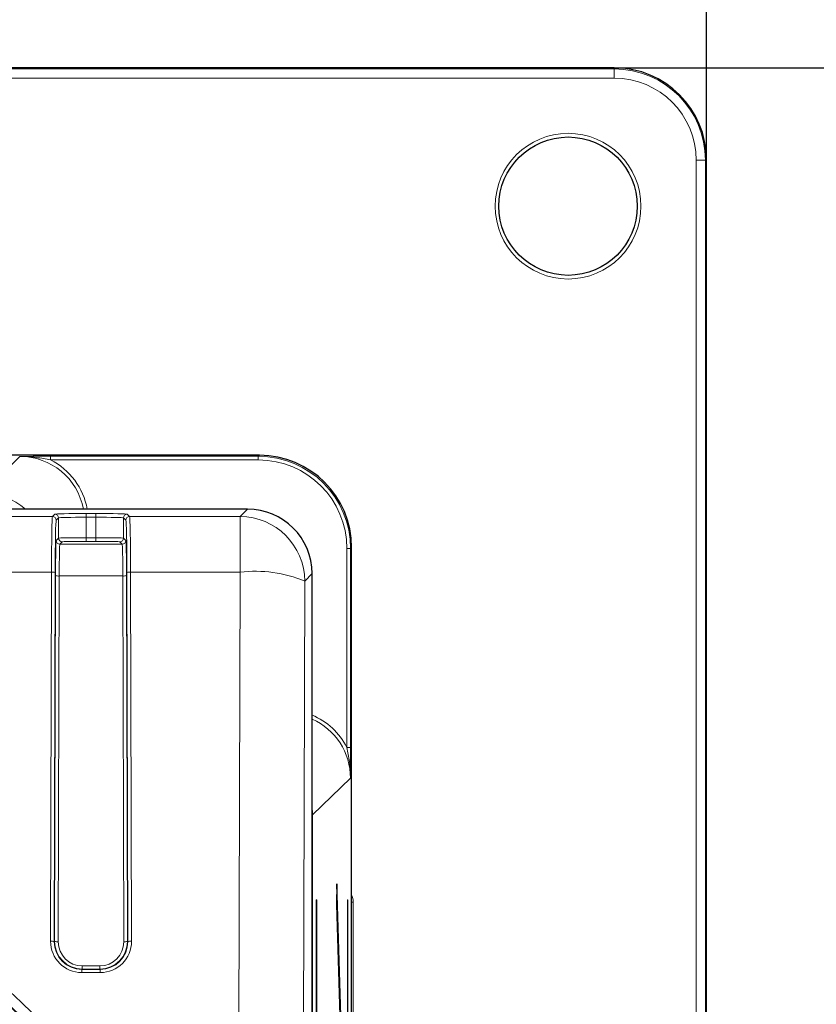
# Model space of a CAD drawing. Header units: millimetres. Extents: x 5 to 418, y 2 to 292.
# Tile 36 of 54: x 119 to 133, y 237 to 255. Entities that reach past the tile are written whole.
import ezdxf

# ---------------------------------------------------------------- set-up
doc = ezdxf.new("R2010")
doc.units = ezdxf.units.MM
doc.layers.add('SLD-0', color=7, linetype='Continuous')
doc.styles.add('SLDTEXTSTYLE0', font='TXT', dxfattribs={"width": 0.605})
doc.dimstyles.new('SLDDIMSTYLE0', dxfattribs={"dimtxt": 3.5, "dimasz": 3.302, "dimexe": 0, "dimexo": 0.0625, "dimgap": 0.875, "dimtad": 1, "dimlfac": 3, "dimrnd": 1e-09, "dimzin": 12, "dimdsep": 46, "dimtxsty": 'SLDTEXTSTYLE0', "dimsah": 1, "dimcen": 0.09, "dimadec": 0, "dimazin": 3, "dimtfac": 1, "dimtofl": 0, "dimtmove": 0, "dimatfit": 3, "dimfxl": 1, "dimfrac": 2, "dimtolj": 1, "dimtzin": 12, "dimarcsym": 0})

# ---------------------------------------------------------------- blocks, each defined once
blk = doc.blocks.new('_D_7')
at = {"layer": 'SLD-0', "color": 7}
for p, q in [((36.458, 252.291), (36.458, 264.958)), ((131.458, 252.291), (131.458, 264.958)), ((36.458, 263.958), (131.458, 263.958))]:
    blk.add_line(p, q, dxfattribs=at)
for points in [[(36.458, 263.958), (39.76, 263.45), (39.76, 264.466)], [(131.458, 263.958), (128.156, 264.466), (128.156, 263.45)]]:
    blk.add_solid(points, dxfattribs=at)
at = {"layer": 'SLD-0', "color": 7, "insert": (79.948, 268.47), "char_height": 3.5, "attachment_point": 1, "style": 'SLDTEXTSTYLE0'}
blk.add_mtext('285', dxfattribs=at)
blk = doc.blocks.new('_D_8')
at = {"layer": 'SLD-0', "color": 7}
for p, q in [((129.791, 253.958), (145.087, 253.958)), ((144.087, 253.958), (144.087, 80.625)), ((129.791, 80.625), (145.087, 80.625))]:
    blk.add_line(p, q, dxfattribs=at)
for points in [[(144.087, 253.958), (143.579, 250.656), (144.595, 250.656)], [(144.087, 80.625), (144.595, 83.927), (143.579, 83.927)]]:
    blk.add_solid(points, dxfattribs=at)
at = {"layer": 'SLD-0', "color": 7, "insert": (139.575, 163.281), "char_height": 3.5, "attachment_point": 1, "rotation": 90, "style": 'SLDTEXTSTYLE0'}
blk.add_mtext('520', dxfattribs=at)

msp = doc.modelspace()

# ---------------------------------------------------------------- linework, layer by layer
at = {"color": 7, "linetype": 'Continuous', "lineweight": 25}
for p, q in [((129.7913, 253.9581), (38.1246, 253.9581)), ((131.4579, 82.2914), (131.4579, 252.2914)), ((123.3814, 246.9569), (44.5345, 246.9569)), ((123.1677, 245.9843), (117.8597, 245.9843)), ((125.0478, 89.7774), (125.0478, 245.2905)), ((124.3342, 113.4036), (124.3342, 244.8178)), ((124.7785, 239.2126), (124.7746, 238.8373)), ((124.9537, 233.5651), (124.7785, 239.2126)), ((124.4091, 238.9247), (124.417, 238.9247)), ((124.4091, 238.9247), (124.4091, 114.0581)), ((124.417, 114.0581), (124.417, 238.9247)), ((124.7746, 238.8373), (124.9499, 233.1898)), ((124.9735, 238.9247), (124.9813, 238.9247)), ((124.9735, 238.9247), (124.9735, 93.2914)), ((124.9813, 93.2914), (124.9813, 238.9247))]:
    msp.add_line(p, q, dxfattribs=at)
at = {"color": 7, "linetype": 'Continuous', "lineweight": 18}
for p, q in [((38.1246, 253.9376), (129.7913, 253.9376)), ((129.7913, 253.9376), (129.7913, 253.9581)), ((129.7913, 253.771), (129.7913, 253.9376)), ((129.7913, 253.771), (38.1246, 253.771)), ((131.2709, 82.2914), (131.2709, 252.2914)), ((131.2709, 252.2914), (131.4375, 252.2914)), ((131.4375, 252.2914), (131.4375, 82.2914)), ((131.4579, 252.2914), (131.4375, 252.2914)), ((123.3628, 246.9388), (123.3814, 246.9569)), ((118.3902, 246.2697), (119.057, 246.9365)), ((119.6102, 246.9388), (123.3628, 246.9388)), ((119.6102, 246.9388), (119.6102, 246.8722)), ((123.3628, 246.8722), (119.6102, 246.8722)), ((123.3628, 246.8722), (123.3628, 246.9388)), ((119.6454, 245.8497), (119.6885, 245.8937)), ((120.255, 245.9036), (120.4275, 245.9036)), ((120.255, 245.9036), (120.255, 245.8369)), ((120.4275, 245.9036), (120.4275, 245.8369)), ((120.9941, 245.8937), (121.0372, 245.8497)), ((123.0336, 245.8497), (123.1677, 245.9843)), ((118.3705, 245.8497), (119.6454, 245.8497)), ((119.7551, 245.827), (119.712, 245.7831)), ((119.7551, 245.4604), (119.7551, 245.827)), ((120.255, 245.8369), (120.255, 245.468)), ((120.4275, 245.8369), (120.255, 245.8369)), ((120.4275, 245.468), (120.4275, 245.8369)), ((120.9705, 245.7831), (120.9274, 245.827)), ((120.9274, 245.827), (120.9274, 245.4604)), ((121.0372, 245.8497), (123.0336, 245.8497)), ((123.0336, 245.8497), (123.0336, 244.8456)), ((119.7122, 245.4166), (119.7551, 245.4604)), ((119.8218, 245.3937), (119.7788, 245.3499)), ((119.7788, 245.3499), (120.9037, 245.3499)), ((120.255, 245.468), (120.255, 245.4013)), ((120.255, 245.468), (120.4275, 245.468)), ((120.4275, 245.4013), (120.255, 245.4013)), ((120.4275, 245.468), (120.4275, 245.4013)), ((120.9037, 245.3499), (120.8608, 245.3937)), ((120.9274, 245.4604), (120.9704, 245.4166)), ((124.9626, 241.6768), (124.9626, 245.2724)), ((124.9626, 245.2724), (125.0293, 245.2724)), ((125.0478, 245.2905), (125.0293, 245.2724)), ((125.0293, 245.2724), (125.0293, 241.6768)), ((119.6267, 244.8456), (118.3892, 244.8456)), ((119.6103, 238.1765), (119.6267, 244.8456)), ((119.6934, 244.8363), (119.677, 238.1672)), ((121.0056, 238.1672), (120.9892, 244.8363)), ((121.0559, 244.8456), (121.0722, 238.1765)), ((123.0336, 244.8456), (121.0559, 244.8456)), ((122.996, 229.7779), (123.0336, 244.8456)), ((124.3342, 244.8178), (124.2001, 244.6832)), ((119.6835, 238.1737), (119.6997, 244.7854)), ((119.7664, 244.7762), (119.7502, 238.1645)), ((120.9162, 244.7762), (119.7664, 244.7762)), ((120.9324, 238.1645), (120.9162, 244.7762)), ((120.9828, 244.7854), (120.999, 238.1737)), ((124.2001, 244.6832), (124.1625, 229.6156)), ((124.9626, 241.6768), (125.0293, 241.6768)), ((125.0269, 241.1238), (124.3425, 240.4569)), ((124.3342, 240.4569), (124.3425, 240.4569)), ((124.3425, 240.4569), (124.3425, 113.6957)), ((125.0772, 238.8798), (125.0478, 238.8798)), ((125.0772, 238.8798), (125.0772, 113.703)), ((119.677, 238.1672), (119.6835, 238.1737)), ((120.999, 238.1737), (121.0056, 238.1672)), ((120.1824, 237.7301), (120.5002, 237.7301)), ((120.1824, 237.7301), (120.1824, 237.6727)), ((120.5002, 237.7301), (120.5002, 237.6727)), ((120.1824, 237.6727), (120.1755, 237.6659)), ((120.1755, 237.6659), (120.1755, 237.6085)), ((120.1755, 237.6659), (120.507, 237.6659)), ((120.507, 237.6085), (120.1755, 237.6085)), ((120.5002, 237.6727), (120.1824, 237.6727)), ((120.507, 237.6659), (120.5002, 237.6727)), ((120.507, 237.6659), (120.507, 237.6085))]:
    msp.add_line(p, q, dxfattribs=at)
msp.add_circle((128.9579, 251.4581), 1.3167, dxfattribs=at)
at = {"color": 7, "linetype": 'Continuous', "lineweight": 25}
msp.add_circle((128.9579, 251.4581), 1.25, dxfattribs=at)
msp.add_arc((129.7913, 252.2914), 1.6667, 0, 90, dxfattribs=at)
at = {"color": 7, "linetype": 'Continuous', "lineweight": 18}
for centre, radius, start, end in [((129.7913, 252.2914), 1.6463, 0, 90), ((129.7913, 252.2914), 1.4796, 0, 90), ((119.6884, 245.827), 0.0667, 0.02102, 89.97933), ((120.9941, 245.827), 0.0667, 90.02067, 179.97898), ((119.6453, 245.783), 0.0667, 0.02102, 89.97933), ((121.0372, 245.783), 0.0667, 90.02067, 179.97898), ((123.0331, 244.6828), 1.1669, 0.02122, 89.97884), ((119.7789, 245.4166), 0.0667, 180.02102, 269.97933), ((119.8218, 245.4604), 0.0667, 180.02102, 269.97933), ((120.8608, 245.4604), 0.0667, 270.02067, 359.97898), ((120.9037, 245.4166), 0.0667, 270.02067, 359.97898), ((119.6423, 244.7139), 0.1326, 67.37616, 96.77518), ((121.0402, 244.7139), 0.1326, 83.22482, 112.62384), ((123.3071, 242.5397), 2.3221, 67.38527, 96.76599), ((119.7507, 244.9078), 0.1326, 247.37616, 276.77518), ((120.9318, 244.9078), 0.1326, 263.22482, 292.62384), ((119.626, 238.0448), 0.1326, 67.37616, 96.77518), ((119.7345, 238.2961), 0.1326, 247.37616, 276.77518), ((120.948, 238.2961), 0.1326, 263.22482, 292.62384), ((121.0566, 238.0448), 0.1326, 83.22482, 112.62384)]:
    msp.add_arc(centre, radius, start, end, dxfattribs=at)
at = {"color": 7, "linetype": 'Continuous', "lineweight": 25}
for centre, major_axis, ratio, start_param, end_param in [((123.3809, 245.29), (1.1941, 1.1634), 0.9997123, 5.5109927, 7.0814764), ((123.1673, 244.8175), (0.8237, 0.8266), 0.9997203, 5.4961923, 7.0666728), ((109.6746, 227.3035), (0, 13.3665), 0.9999969, 4.7998964, 10.9030624)]:
    msp.add_ellipse(centre, major_axis=major_axis, ratio=ratio, start_param=start_param, end_param=end_param, dxfattribs=at)
at = {"color": 7, "linetype": 'Continuous', "lineweight": 18}
for centre, major_axis, ratio, start_param, end_param in [((119.0566, 245.7697), (0.8252, 0.8252), 0.9996607, 5.6825994, 7.0684312), ((119.0566, 245.7697), (0.8724, 0.8724), 0.9996955, 5.6725146, 6.6033355), ((123.3623, 245.2719), (1.1941, 1.1634), 0.9997123, 5.5109927, 7.0814764), ((123.3623, 245.2719), (-1.1464, -1.1169), 0.9996873, 2.3694001, 3.9398838), ((118.3898, 245.1029), (0.8252, 0.8252), 0.9997302, 0.0707111, 0.7852459), ((120.255, 245.8935), (0.5667, 0), 0.0178042, 1.5707963, 3.1241394), ((120.4275, 245.8935), (0.5667, 0), 0.0178042, 0.0174533, 1.5707963), ((119.6457, 244.6832), (0, 1.1667), 0.0164576, 0.0178024, 1.43117), ((119.7124, 244.6832), (0, 1.1), 0.0174551, 0.0178024, 1.43117), ((120.255, 245.8268), (0.5, 0), 0.0201781, 1.5707963, 3.1241394), ((120.4275, 245.8268), (0.5, 0), 0.0201781, 0.0174533, 1.5707963), ((120.9702, 244.6832), (0, 1.1), 0.0174551, 4.8520153, 6.2653829), ((121.0368, 244.6832), (0, 1.1667), 0.0164576, 4.8520153, 6.2653829), ((119.7124, 244.6834), (0, 0.7333), 0.0174551, 0.0178024, 1.43117), ((120.255, 245.4603), (0.5, 0), 0.0154303, 1.5707963, 3.1241394), ((119.7791, 244.6834), (0, 0.6667), 0.0192006, 0.0178024, 1.43117), ((120.255, 245.3936), (0.4333, 0), 0.0178042, 1.5707963, 3.1241394), ((120.4275, 245.4603), (0.5, 0), 0.0154303, 0.0174533, 1.5707963), ((120.4275, 245.3936), (0.4333, 0), 0.0178042, 0.0174533, 1.5707963), ((120.9035, 244.6834), (0, 0.6667), 0.0192006, 4.8520153, 6.2653829), ((120.9701, 244.6834), (0, 0.7333), 0.0174551, 4.8520153, 6.2653829), ((123.86, 241.1234), (0.8837, 0.8609), 0.9996873, 5.9759772, 6.6872702), ((123.86, 241.1234), (0.8359, 0.8144), 0.9996516, 5.5109927, 6.6633837), ((109.6746, 227.3263), (0, 13.5452), 0.9999969, 4.8943935, 7.6311291), ((123.1756, 240.4566), (0.8359, 0.8143), 0.999723, 5.5109927, 5.6302546), ((124.7435, 238.8782), (-0.1722, -0.2874), 0.9948398, 2.1127811, 2.5362009), ((120.1771, 238.1767), (0.2331, 0.5185), 0.9963119, 1.9922307, 3.5627224), ((120.1771, 238.1674), (0.2073, 0.457), 0.9957918, 1.9953437, 3.5658354), ((120.1836, 238.1739), (0.2036, 0.4582), 0.9968323, 1.9880644, 3.5585561), ((120.1836, 238.1646), (0.1783, 0.3965), 0.9963119, 1.9922307, 3.5627224), ((120.499, 238.1739), (-0.2036, 0.4582), 0.9968323, 2.7246292, 4.2951209), ((120.499, 238.1646), (-0.1783, 0.3965), 0.9963119, 2.7204629, 4.2909546), ((120.5055, 238.1767), (-0.2331, 0.5185), 0.9963119, 2.7204629, 4.2909546), ((120.5055, 238.1674), (-0.2073, 0.457), 0.9957918, 2.7173499, 4.2878416)]:
    msp.add_ellipse(centre, major_axis=major_axis, ratio=ratio, start_param=start_param, end_param=end_param, dxfattribs=at)
for points, knots in [([(119.057, 246.9365), (119.0582, 246.9366), (119.0919, 246.9368), (119.1867, 246.9373), (119.3664, 246.9384), (119.5205, 246.9387), (119.6102, 246.9388)], [0, 0, 0, 0, 0.00671562, 0.18779568, 0.52727141, 1, 1, 1, 1]), ([(119.057, 246.9365), (119.0583, 246.9366), (119.094, 246.9366), (119.1936, 246.9343), (119.3771, 246.9188), (119.5254, 246.8891), (119.6102, 246.8722)], [0, 0, 0, 0, 0.0070349, 0.1931571, 0.5384713, 1, 1, 1, 1]), ([(124.9626, 241.6768), (124.9796, 241.592), (125.0092, 241.4438), (125.0247, 241.2603), (125.027, 241.1608), (125.0269, 241.1251), (125.0269, 241.1238)], [0, 0, 0, 0, 0.4616414, 0.8068846, 0.9929634, 1, 1, 1, 1]), ([(125.0293, 241.6768), (125.0291, 241.5871), (125.0288, 241.4331), (125.0277, 241.2534), (125.0271, 241.1587), (125.0269, 241.125), (125.0269, 241.1238)], [0, 0, 0, 0, 0.4728376, 0.8122443, 0.9932828, 1, 1, 1, 1]), ([(112.3896, 214.2029), (112.4981, 214.2263), (113.0416, 214.3434), (114.2957, 214.7053), (116.0782, 215.4877), (117.9589, 216.7171), (119.601, 218.2447), (120.975, 220.0228), (122.0289, 222.0132), (122.7458, 224.1613), (123.0847, 226.4056), (123.0478, 228.6848), (122.6173, 230.9278), (121.8188, 233.0721), (120.6602, 235.0472), (119.1915, 236.7997), (117.4434, 238.2706), (115.484, 239.427), (113.3592, 240.2274), (111.1429, 240.6656), (108.8896, 240.7186), (106.6659, 240.4043), (104.5313, 239.7179), (102.5379, 238.6942), (100.7476, 237.3475), (99.1951, 235.7233), (97.9453, 233.8555), (97.0876, 232.0074), (96.7621, 230.7725), (96.6271, 230.2603)], [0, 0, 0, 0, 0.0057927, 0.0289909, 0.0679712, 0.1069529, 0.1459199, 0.1848886, 0.2242933, 0.2636993, 0.3034589, 0.3432187, 0.3831638, 0.4231078, 0.4629823, 0.5028549, 0.5424314, 0.582006, 0.6211917, 0.6603764, 0.699254, 0.7381318, 0.7769165, 0.8157024, 0.8546452, 0.8935897, 0.9328725, 0.9721568, 1, 1, 1, 1])]:
    msp.add_open_spline(points, degree=3, knots=knots, dxfattribs=at)

# ---------------------------------------------------------------- dimensions: what is measured, and where the dimension line sits
at = {"layer": 'SLD-0', "color": 7}
dim = msp.add_linear_dim(base=(131.4579, 263.9581), p1=(36.4579, 252.2914), p2=(131.4579, 252.2914), dimstyle='SLDDIMSTYLE0', dxfattribs=at)
dim.commit()
dim.dimension.update_dxf_attribs({"geometry": '_D_7', "text_midpoint": (83.9579, 263.9581), "dimtype": 160})
dim = msp.add_linear_dim(base=(144.0869, 80.6247), p1=(129.7913, 253.9581), p2=(129.7913, 80.6247), angle=90, dimstyle='SLDDIMSTYLE0', dxfattribs=at)
dim.commit()
dim.dimension.update_dxf_attribs({"geometry": '_D_8', "text_midpoint": (144.0869, 167.2914), "dimtype": 160})

doc.saveas('drawing.dxf')
